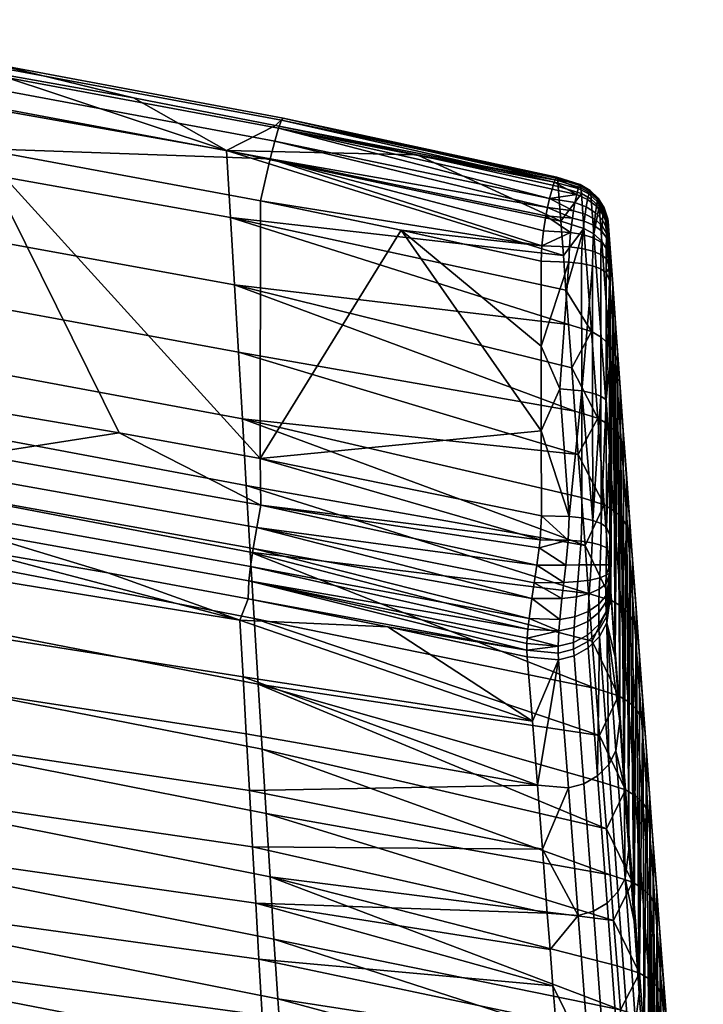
# Model space of a CAD drawing. Header units: millimetres. Extents: x -287 to 287, y -276 to 315.
# Tile 215 of 216: x 155 to 215, y 219 to 306. Entities that reach past the tile are written whole.
import ezdxf

# ---------------------------------------------------------------- set-up
doc = ezdxf.new("R2010")
doc.units = ezdxf.units.MM
doc.layers.add('nozky', color=250, linetype='Continuous')
doc.layers.add('sedak', color=7, linetype='Continuous')

msp = doc.modelspace()

# ---------------------------------------------------------------- meshes
at = {"layer": 'nozky'}
mesh = msp.add_polyface(dxfattribs=at)
corners = [(212, -221.5), (211.925, -221.5, 4), (207.79, -222.337), (207.715, -222.337, 4), (204.221, -224.721), (204.146, -224.721, 4), (201.836, -228.29), (201.761, -228.29, 4), (200.998, -232.5), (200.923, -232.5, 4), (201.836, -236.71), (201.761, -236.71, 4), (204.221, -240.279), (204.146, -240.279, 4), (207.79, -242.663), (207.715, -242.663, 4), (212, -243.5), (211.925, -243.5, 4), (216.21, -242.663), (216.135, -242.663, 4), (219.779, -240.279), (219.704, -240.279, 4), (222.164, -236.71), (222.089, -236.71, 4), (223.002, -232.5), (222.927, -232.5, 4), (222.164, -228.29), (222.089, -228.29, 4), (219.779, -224.721), (219.704, -224.721, 4), (216.21, -222.337), (216.135, -222.337, 4), (222.164, -228.29), (222.164, -236.71), (223.002, -232.5), (219.779, -224.721), (216.21, -222.337), (216.21, -242.663), (219.779, -240.279), (212, -243.5), (212, -221.5), (207.79, -222.337), (201.836, -228.29), (204.221, -224.721), (204.221, -240.279), (200.998, -232.5), (207.79, -242.663), (201.836, -236.71), (245.797, 228.708), (245.759, 228.297, 4), (248.171, 232.298), (248.133, 231.887, 4), (249, 236.521), (248.962, 236.11, 4), (248.164, 240.74), (248.125, 240.329, 4), (245.783, 244.322), (245.745, 243.911, 4), (242.211, 246.72), (242.172, 246.309, 4), (237.99, 247.558), (237.951, 247.147, 4), (233.775, 246.706), (233.736, 246.295, 4), (230.21, 244.3), (230.172, 243.889, 4), (227.835, 240.717), (227.796, 240.306, 4), (227, 236.5), (226.961, 236.068, 4), (227.836, 232.26), (227.797, 231.849, 4), (230.217, 228.678), (230.178, 228.267, 4), (233.789, 226.28), (233.75, 225.869, 4), (238.01, 225.442), (237.971, 225.031, 4), (242.229, 226.296), (242.191, 225.885, 4), (248.164, 240.74), (227.835, 240.717), (249, 236.521), (233.775, 246.706), (242.211, 246.72), (245.783, 244.322), (230.21, 244.3), (227, 236.5), (245.797, 228.708), (230.217, 228.678), (248.171, 232.298), (227.836, 232.26), (242.229, 226.296), (233.789, 226.28), (238.01, 225.442), (237.99, 247.558), (-245.797, 228.708), (-245.759, 228.297, 4), (-248.171, 232.298), (-248.133, 231.887, 4), (-249, 236.521), (-248.962, 236.11, 4), (-248.164, 240.74), (-248.125, 240.329, 4), (-245.783, 244.322), (-245.745, 243.911, 4), (-242.211, 246.72), (-242.172, 246.309, 4), (-237.99, 247.558), (-237.951, 247.147, 4), (-233.775, 246.706), (-233.736, 246.295, 4), (-230.21, 244.3), (-230.172, 243.889, 4), (-227.835, 240.717), (-227.796, 240.306, 4), (-227, 236.5), (-226.961, 236.068, 4), (-227.836, 232.26), (-227.797, 231.849, 4), (-230.217, 228.678), (-230.178, 228.267, 4), (-233.789, 226.28), (-233.75, 225.869, 4), (-238.01, 225.442), (-237.971, 225.031, 4), (-242.229, 226.296), (-242.191, 225.885, 4), (-248.164, 240.74), (-227.835, 240.717), (-249, 236.521), (-233.775, 246.706), (-242.211, 246.72), (-245.783, 244.322), (-230.21, 244.3), (-227, 236.5), (-245.797, 228.708), (-230.217, 228.678), (-248.171, 232.298), (-227.836, 232.26), (-242.229, 226.296), (-233.789, 226.28), (-238.01, 225.442), (-237.99, 247.558), (-212, -221.5), (-211.925, -221.5, 4), (-207.79, -222.337), (-207.715, -222.337, 4), (-204.221, -224.721), (-204.146, -224.721, 4), (-201.836, -228.29), (-201.761, -228.29, 4), (-200.998, -232.5), (-200.923, -232.5, 4), (-201.836, -236.71), (-201.761, -236.71, 4), (-204.221, -240.279), (-204.146, -240.279, 4), (-207.79, -242.663), (-207.715, -242.663, 4), (-212, -243.5), (-211.925, -243.5, 4), (-216.21, -242.663), (-216.135, -242.663, 4), (-219.779, -240.279), (-219.704, -240.279, 4), (-222.164, -236.71), (-222.089, -236.71, 4), (-223.002, -232.5), (-222.927, -232.5, 4), (-222.164, -228.29), (-222.089, -228.29, 4), (-219.779, -224.721), (-219.704, -224.721, 4), (-216.21, -222.337), (-216.135, -222.337, 4), (-222.164, -228.29), (-222.164, -236.71), (-223.002, -232.5), (-219.779, -224.721), (-216.21, -222.337), (-216.21, -242.663), (-219.779, -240.279), (-212, -243.5), (-212, -221.5), (-207.79, -222.337), (-201.836, -228.29), (-204.221, -224.721), (-204.221, -240.279), (-200.998, -232.5), (-207.79, -242.663), (-201.836, -236.71)]
mesh.append_faces([[corners[k] for k in face] for face in [(3, 1, 0, 2), (5, 3, 2, 4), (7, 5, 4, 6), (9, 7, 6, 8), (11, 9, 8, 10), (13, 11, 10, 12), (15, 13, 12, 14), (17, 15, 14, 16), (19, 17, 16, 18), (21, 19, 18, 20), (23, 21, 20, 22), (25, 23, 22, 24), (27, 25, 24, 26), (29, 27, 26, 28), (31, 29, 28, 30), (1, 31, 30, 0), (32, 34, 33, 33), (36, 35, 37, 37), (32, 33, 35, 35), (35, 33, 38, 38), (37, 35, 38, 38), (36, 37, 39, 39), (39, 40, 36, 36), (46, 40, 39, 39), (40, 46, 41, 41), (44, 42, 43, 43), (43, 41, 44, 44), (41, 46, 44, 44), (47, 42, 44, 44), (45, 42, 47, 47), (51, 49, 48, 50), (53, 51, 50, 52), (55, 53, 52, 54), (57, 55, 54, 56), (59, 57, 56, 58), (61, 59, 58, 60), (63, 61, 60, 62), (65, 63, 62, 64), (67, 65, 64, 66), (69, 67, 66, 68), (70, 71, 69, 68), (73, 71, 70, 72), (75, 73, 72, 74), (77, 75, 74, 76), (79, 77, 76, 78), (48, 49, 79, 78), (80, 82, 81, 81), (83, 84, 85, 85), (80, 86, 85, 85), (82, 90, 87, 87), (92, 89, 88, 88), (90, 88, 91, 91), (92, 94, 93, 93), (84, 83, 95, 95), (85, 86, 83, 83), (86, 80, 81, 81), (82, 87, 81, 81), (89, 92, 93, 93), (91, 87, 90, 90), (88, 89, 91, 91), (99, 98, 96, 97), (101, 100, 98, 99), (103, 102, 100, 101), (105, 104, 102, 103), (107, 106, 104, 105), (109, 108, 106, 107), (111, 110, 108, 109), (113, 112, 110, 111), (115, 114, 112, 113), (117, 116, 114, 115), (118, 116, 117, 119), (121, 120, 118, 119), (123, 122, 120, 121), (125, 124, 122, 123), (127, 126, 124, 125), (96, 126, 127, 97), (128, 129, 130, 130), (131, 133, 132, 132), (128, 133, 134, 134), (130, 135, 138, 138), (140, 136, 137, 137), (138, 139, 136, 136), (140, 141, 142, 142), (132, 143, 131, 131), (133, 131, 134, 134), (134, 129, 128, 128), (130, 129, 135, 135), (137, 141, 140, 140), (139, 138, 135, 135), (136, 139, 137, 137), (147, 146, 144, 145), (149, 148, 146, 147), (151, 150, 148, 149), (153, 152, 150, 151), (155, 154, 152, 153), (157, 156, 154, 155), (159, 158, 156, 157), (161, 160, 158, 159), (163, 162, 160, 161), (165, 164, 162, 163), (167, 166, 164, 165), (169, 168, 166, 167), (171, 170, 168, 169), (173, 172, 170, 171), (175, 174, 172, 173), (145, 144, 174, 175), (176, 177, 178, 178), (180, 181, 179, 179), (176, 179, 177, 177), (179, 182, 177, 177), (181, 182, 179, 179), (180, 183, 181, 181), (183, 180, 184, 184), (190, 183, 184, 184), (184, 185, 190, 190), (188, 187, 186, 186), (187, 188, 185, 185), (185, 188, 190, 190), (191, 188, 186, 186), (189, 191, 186, 186)]])
at = {"layer": 'sedak'}
mesh = msp.add_polyface(dxfattribs=at)
corners = [(173.715, 288.277, 833.113), (139.29, 294.448, 831.231), (139.02, 300.295, 851.124), (173.367, 294.208, 852.947), (174.064, 282.336, 813.23), (139.562, 288.596, 811.307), (174.413, 276.408, 793.363), (139.834, 282.76, 791.4), (174.76, 270.511, 773.559), (140.104, 276.951, 771.542), (175.108, 264.625, 753.735), (140.375, 271.16, 751.686), (152.593, 301.088, 862.142), (139.994, 303.161, 861.514), (165.158, 298.838, 862.823), (203.077, 284.929, 845.208), (204.102, 271.193, 800.101), (204.387, 267.375, 787.538), (203.53, 278.84, 825.224), (177.687, 296.41, 863.559), (203.815, 275.015, 812.662), (190.176, 293.804, 864.349), (204.672, 263.561, 774.975), (163.891, 269.284, 882.028), (151.461, 294.368, 874.534), (151.408, 271.394, 881.333), (201.136, 261.955, 884.442), (201.134, 269.443, 882.163), (176.342, 267.008, 882.778), (188.772, 287.169, 876.757), (176.373, 289.744, 875.962), (126.418, 298.287, 873.324), (152.526, 299.688, 871.743), (127.309, 303.645, 870.539), (127.027, 302.075, 871.801), (152.19, 298.131, 873.006), (152.814, 300.86, 870.125), (127.549, 304.829, 868.921), (153.035, 301.558, 868.245), (127.734, 305.538, 867.04), (153.176, 301.755, 866.227), (127.853, 305.744, 865.02), (177.611, 295.019, 873.164), (177.222, 293.478, 874.428), (177.945, 296.176, 871.547), (178.201, 296.862, 869.668), (178.364, 297.048, 867.652), (201.685, 289.159, 875.363), (201.186, 285.787, 877.171), (201.866, 289.955, 874.588), (202.082, 290.776, 873.464), (202.433, 291.764, 870.562), (202.587, 291.54, 867.065), (202.275, 291.395, 872.133), (151.146, 265.37, 881.944), (151.457, 267.335, 882.136), (126.402, 271.092, 880.893), (126.144, 269.134, 880.707), (150.881, 263.533, 881.258), (125.924, 267.304, 880.032), (176.391, 262.901, 883.602), (126.355, 275.111, 880.107)]
mesh.append_faces([[corners[k] for k in face] for face in [(0, 1, 2, 3), (4, 5, 1, 0), (6, 7, 5, 4), (8, 9, 7, 6), (10, 11, 9, 8), (3, 2, 12, 12), (2, 13, 12, 12), (14, 3, 12, 12), (15, 0, 3, 3), (16, 6, 4, 4), (17, 8, 6, 6), (4, 0, 18, 18), (3, 14, 19, 19), (20, 16, 4, 4), (21, 3, 19, 19), (17, 22, 8, 8), (23, 24, 25, 25), (26, 27, 28, 28), (28, 27, 29, 29), (23, 28, 24, 24), (29, 30, 28, 28), (31, 25, 24, 24), (24, 28, 30, 30), (32, 33, 34, 35), (36, 37, 33, 32), (38, 39, 37, 36), (40, 41, 39, 38), (42, 32, 35, 43), (44, 36, 32, 42), (45, 38, 36, 44), (46, 40, 38, 45), (43, 24, 30, 30), (35, 31, 24, 24), (47, 42, 43, 43), (24, 43, 35, 35), (30, 29, 48, 48), (43, 30, 48, 48), (44, 42, 49, 49), (47, 49, 42, 42), (49, 50, 44, 44), (41, 40, 12, 13), (45, 51, 46, 46), (46, 52, 19, 19), (40, 46, 19, 14), (19, 52, 21, 21), (14, 12, 40, 40), (53, 45, 44, 44), (54, 55, 56, 57), (58, 54, 57, 59), (55, 23, 25, 25), (60, 28, 23, 23), (55, 25, 61, 61)]])
mesh = msp.add_polyface(dxfattribs=at)
corners = [(201.186, 285.787, 877.171), (203.611, 285.706, 876.933), (203.714, 286.973, 876.378), (201.685, 289.159, 875.363), (203.871, 288.226, 875.604), (203.975, 288.886, 875.054), (201.54, 288.437, 875.906), (201.325, 287.102, 876.648), (201.866, 289.955, 874.588), (204.258, 290.317, 873.211), (204.104, 289.598, 874.289), (204.508, 291.152, 870.514), (202.433, 291.764, 870.562), (204.395, 290.845, 871.965), (202.275, 291.395, 872.133), (202.082, 290.776, 873.464), (202.623, 291.021, 865.193), (202.85, 287.975, 855.201), (190.176, 293.804, 864.349), (173.367, 294.208, 852.947), (203.304, 281.884, 835.216), (173.715, 288.277, 833.113), (203.077, 284.929, 845.208), (203.815, 275.015, 812.662), (174.064, 282.336, 813.23), (203.53, 278.84, 825.224), (204.387, 267.375, 787.538), (174.413, 276.408, 793.363), (204.102, 271.193, 800.101), (201.134, 269.443, 882.163), (201.133, 276.93, 879.885), (188.772, 287.169, 876.757), (201.131, 284.418, 877.607), (177.222, 293.478, 874.428), (178.364, 297.048, 867.652), (202.513, 291.831, 869.321), (178.201, 296.862, 869.668), (202.563, 291.721, 868.021), (202.587, 291.54, 867.065), (177.945, 296.176, 871.547), (202.778, 273.168, 880.956), (203.583, 261.893, 884.229), (203.572, 284.354, 877.387), (206.124, 270.571, 800.334), (205.562, 278.222, 825.456), (204.893, 287.329, 855.318), (204.666, 290.412, 865.423), (204.629, 290.917, 867.25), (204.607, 291.09, 868.155), (204.566, 291.199, 869.368)]
mesh.append_faces([[corners[k] for k in face] for face in [(0, 1, 2, 2), (3, 4, 5, 5), (6, 2, 4, 4), (7, 0, 2, 2), (7, 2, 6, 6), (6, 4, 3, 3), (3, 5, 8, 8), (9, 8, 10, 10), (11, 12, 13, 13), (14, 9, 13, 13), (8, 9, 15, 15), (9, 14, 15, 15), (14, 13, 12, 12), (5, 10, 8, 8), (16, 17, 18, 18), (19, 18, 17, 17), (20, 21, 22, 22), (23, 24, 25, 25), (25, 21, 20, 20), (26, 27, 28, 28), (22, 19, 17, 17), (29, 30, 31, 31), (31, 30, 32, 32), (33, 0, 7, 7), (31, 32, 0, 0), (33, 6, 3, 3), (33, 7, 6, 6), (34, 12, 35, 35), (36, 14, 12, 12), (34, 37, 38, 38), (18, 38, 16, 16), (34, 35, 37, 37), (14, 39, 15, 15), (30, 29, 40, 40), (29, 41, 40, 40), (42, 32, 30, 30), (42, 30, 40, 40), (43, 28, 23, 23), (44, 23, 25, 25), (45, 20, 22, 22), (46, 17, 16, 16), (45, 22, 17, 17), (44, 25, 20, 20), (45, 44, 20, 20), (45, 17, 46, 46), (23, 44, 43, 43), (16, 38, 47, 46), (38, 37, 48, 47), (49, 48, 37, 35), (11, 35, 12, 12), (49, 35, 11, 11), (0, 32, 42, 1)]])
mesh = msp.add_polyface(dxfattribs=at)
corners = [(205.763, 286.831, 855.488), (204.893, 287.329, 855.318), (204.666, 290.412, 865.423), (205.538, 289.914, 865.594), (206.244, 289.255, 865.81), (205.501, 290.41, 867.384), (204.629, 290.917, 867.25), (206.207, 289.739, 867.552), (206.718, 288.916, 867.75), (206.753, 288.447, 866.067), (207.025, 287.971, 867.972), (207.061, 287.521, 866.356), (205.481, 290.575, 868.249), (204.607, 291.09, 868.155), (206.189, 289.894, 868.363), (206.701, 289.058, 868.497), (207.012, 288.1, 868.643), (205.446, 290.679, 869.39), (204.566, 291.199, 869.368), (206.161, 289.99, 869.411), (206.679, 289.143, 869.43), (206.993, 288.171, 869.446), (205.399, 290.638, 870.457), (204.508, 291.152, 870.514), (206.125, 289.953, 870.373), (206.653, 289.11, 870.263), (206.978, 288.142, 870.132), (205.312, 290.363, 871.801), (204.395, 290.845, 871.965), (206.063, 289.71, 871.571), (206.614, 288.901, 871.28), (206.955, 287.971, 870.94), (205.208, 289.885, 872.957), (204.258, 290.317, 873.211), (205.992, 289.289, 872.598), (206.572, 288.545, 872.143), (206.934, 287.686, 871.614), (205.092, 289.231, 873.964), (204.104, 289.598, 874.289), (205.914, 288.71, 873.496), (206.527, 288.053, 872.9), (206.913, 287.293, 872.205), (204.994, 288.576, 874.685), (203.975, 288.886, 875.054), (205.85, 288.126, 874.145), (206.49, 287.552, 873.452), (204.916, 287.962, 875.21), (203.871, 288.226, 875.604), (205.797, 287.572, 874.622), (206.462, 287.07, 873.862), (204.797, 286.78, 875.959), (203.714, 286.973, 876.378)]
mesh.append_faces([[corners[k] for k in face] for face in [(0, 1, 2, 3), (0, 3, 4, 4), (5, 3, 2, 6), (7, 4, 3, 5), (8, 9, 4, 7), (10, 11, 9, 8), (12, 5, 6, 13), (14, 7, 5, 12), (15, 8, 7, 14), (16, 10, 8, 15), (17, 12, 13, 18), (19, 14, 12, 17), (20, 15, 14, 19), (21, 16, 15, 20), (22, 17, 18, 23), (24, 19, 17, 22), (25, 20, 19, 24), (26, 21, 20, 25), (27, 22, 23, 28), (29, 24, 22, 27), (30, 25, 24, 29), (31, 26, 25, 30), (32, 27, 28, 33), (34, 29, 27, 32), (35, 30, 29, 34), (36, 31, 30, 35), (37, 32, 33, 38), (39, 34, 32, 37), (40, 35, 34, 39), (41, 36, 35, 40), (42, 37, 38, 43), (44, 39, 37, 42), (45, 40, 39, 44), (46, 42, 43, 47), (48, 44, 42, 46), (49, 45, 44, 48), (50, 46, 47, 51)]])
mesh = msp.add_polyface(dxfattribs=at)
corners = [(206.934, 287.686, 871.614), (207.141, 285.619, 870.669), (207.148, 285.92, 870.182), (206.896, 286.886, 872.643), (207.137, 285.2, 871.016), (206.867, 285.646, 873.486), (207.135, 284.652, 871.312), (206.955, 287.971, 870.94), (206.913, 287.293, 872.205), (206.885, 286.486, 872.975), (207.161, 286.029, 869.471), (207.136, 282.715, 871.984), (207.172, 285.986, 868.956), (207.183, 285.889, 868.449), (207.135, 283.872, 871.618), (207.154, 286.007, 869.832), (205.763, 286.831, 855.488), (206.244, 289.255, 865.81), (206.467, 286.173, 855.704), (206.976, 285.365, 855.961), (206.753, 288.447, 866.067), (207.061, 287.521, 866.356), (207.281, 284.44, 856.25), (207.432, 282.432, 856.989), (206.527, 288.053, 872.9), (206.49, 287.552, 873.452), (206.462, 287.07, 873.862), (205.719, 286.484, 875.314), (205.797, 287.572, 874.622), (204.916, 287.962, 875.21), (204.797, 286.78, 875.959), (206.418, 286.098, 874.473), (204.72, 285.559, 876.505), (203.714, 286.973, 876.378), (203.611, 285.706, 876.933), (205.667, 285.327, 875.833), (206.391, 285.021, 874.948), (206.856, 284.662, 873.907), (204.69, 284.226, 876.958), (203.572, 284.354, 877.387), (205.648, 284.019, 876.276), (207.025, 287.971, 867.972), (207.214, 285.477, 866.982), (207.012, 288.1, 868.643), (206.993, 288.171, 869.446), (206.978, 288.142, 870.132)]
mesh.append_faces([[corners[k] for k in face] for face in [(0, 1, 2, 2), (1, 3, 4, 4), (4, 5, 6, 6), (2, 7, 0, 0), (1, 8, 3, 3), (4, 3, 9, 9), (5, 4, 9, 9), (0, 8, 1, 1), (10, 11, 12, 12), (12, 11, 13, 13), (2, 6, 14, 14), (10, 15, 14, 14), (6, 1, 4, 4), (2, 1, 6, 6), (14, 15, 2, 2), (16, 17, 18, 18), (19, 18, 17, 20), (20, 21, 22, 19), (21, 23, 22, 22), (3, 8, 24, 25), (9, 3, 25, 26), (27, 28, 29, 30), (31, 26, 28, 27), (5, 9, 26, 31), (32, 30, 33, 34), (35, 27, 30, 32), (36, 31, 27, 35), (37, 5, 31, 36), (38, 32, 34, 39), (40, 35, 32, 38), (21, 41, 13, 42), (41, 43, 12, 13), (44, 45, 15, 10), (45, 7, 2, 15), (43, 44, 10, 12), (6, 5, 37, 14)]])
mesh = msp.add_polyface(dxfattribs=at)
corners = [(207.155, 267.74, 876.541), (207.214, 285.477, 866.982), (207.146, 275.228, 874.263), (207.183, 285.889, 868.449), (207.136, 282.715, 871.984), (207.654, 249.486, 857.865), (207.65, 279.388, 846.996), (207.432, 282.432, 856.989), (207.254, 255.145, 876.195), (207.868, 276.345, 837.002), (207.161, 286.029, 869.471), (207.135, 283.872, 871.618), (202.778, 273.168, 880.956), (203.583, 261.893, 884.229), (204.697, 272.995, 880.38), (205.668, 261.558, 883.12), (205.658, 272.789, 879.698), (204.69, 284.226, 876.958), (203.572, 284.354, 877.387), (206.394, 272.515, 878.796), (206.405, 261.284, 882.217), (206.867, 272.193, 877.734), (206.381, 283.746, 875.375), (205.648, 284.019, 876.276), (206.854, 283.424, 874.314), (206.427, 277.724, 825.627), (206.986, 270.072, 800.504), (206.124, 270.571, 800.334), (205.562, 278.222, 825.456), (207.127, 277.067, 825.842), (207.682, 269.415, 800.719), (207.631, 276.262, 826.098), (208.184, 268.612, 800.974), (207.935, 275.339, 826.386), (208.484, 267.691, 801.26), (204.893, 287.329, 855.318), (205.763, 286.831, 855.488), (206.467, 286.173, 855.704), (206.976, 285.365, 855.961), (207.281, 284.44, 856.25), (208.087, 273.303, 827.009), (208.361, 269.48, 814.445), (207.061, 287.521, 866.356), (208.635, 265.66, 801.881), (206.391, 285.021, 874.948), (205.667, 285.327, 875.833), (206.856, 284.662, 873.907)]
mesh.append_faces([[corners[k] for k in face] for face in [(0, 1, 2, 2), (1, 3, 4, 4), (5, 6, 7, 7), (8, 7, 1, 1), (6, 5, 9, 9), (4, 10, 11, 11), (4, 2, 1, 1), (12, 13, 14, 14), (14, 15, 16, 16), (14, 17, 18, 12), (19, 20, 21, 21), (19, 22, 23, 16), (21, 24, 22, 19), (16, 15, 19, 19), (16, 23, 14, 14), (17, 14, 23, 23), (4, 21, 2, 2), (0, 2, 21, 21), (21, 4, 24, 24), (25, 26, 27, 28), (29, 30, 26, 25), (31, 32, 30, 29), (33, 34, 32, 31), (35, 36, 25, 28), (36, 37, 29, 25), (31, 29, 37, 38), (38, 39, 33, 31), (33, 39, 6, 9), (34, 33, 40, 41), (42, 1, 7, 7), (7, 6, 39, 39), (9, 40, 33, 33), (41, 43, 34, 34), (22, 44, 45, 23), (24, 46, 44, 22), (24, 11, 46, 46), (24, 4, 11, 11)]])
mesh = msp.add_polyface(dxfattribs=at)
corners = [(206.86, 257.633, 881.922), (206.848, 256.709, 881.892), (207.173, 257.63, 879.396), (206.875, 259.13, 881.683), (207.168, 258.613, 879.273), (207.432, 282.432, 856.989), (207.254, 255.145, 876.195), (207.654, 249.486, 857.865), (207.2, 256.094, 878.581), (207.208, 255.906, 878.263), (207.165, 260.252, 878.819), (207.155, 267.74, 876.541), (207.224, 255.603, 877.577), (207.181, 256.894, 879.273), (207.214, 285.477, 866.982), (207.188, 256.538, 879.071), (208.056, 243.832, 839.533), (208.087, 273.303, 827.009), (207.868, 276.345, 837.002), (208.456, 238.185, 821.199), (208.361, 269.48, 814.445), (204.697, 272.995, 880.38), (203.583, 261.893, 884.229), (204.705, 261.765, 883.802), (205.668, 261.558, 883.12), (206.394, 272.515, 878.796), (206.405, 261.284, 882.217), (206.867, 272.193, 877.734), (206.881, 260.962, 881.154), (207.545, 262.434, 775.379), (208.166, 253.976, 747.449), (207.312, 254.477, 747.279), (206.688, 262.934, 775.209), (208.237, 261.778, 775.593), (208.854, 253.321, 747.661), (206.986, 270.072, 800.504), (206.124, 270.571, 800.334), (207.682, 269.415, 800.719), (208.184, 268.612, 800.974), (208.734, 260.977, 775.847), (208.484, 267.691, 801.26), (209.034, 260.059, 776.131), (208.909, 261.844, 789.315), (208.635, 265.66, 801.881), (209.184, 258.033, 776.748), (204.643, 259.708, 884.406), (203.498, 259.797, 884.837), (203.289, 257.614, 885.175), (204.484, 257.621, 884.754), (205.628, 259.561, 883.708), (205.525, 257.627, 884.039), (206.386, 259.364, 882.779), (206.334, 257.631, 883.07)]
mesh.append_faces([[corners[k] for k in face] for face in [(0, 1, 2, 2), (2, 3, 0, 0), (4, 3, 2, 2), (5, 6, 7, 7), (8, 9, 10, 10), (11, 12, 6, 6), (13, 4, 2, 2), (14, 11, 6, 6), (15, 10, 4, 4), (10, 12, 11, 11), (16, 17, 18, 18), (17, 19, 20, 20), (21, 22, 23, 23), (21, 23, 24, 24), (25, 24, 26, 26), (27, 26, 28, 28), (10, 11, 28, 28), (27, 28, 11, 11), (29, 30, 31, 32), (33, 34, 30, 29), (35, 29, 32, 36), (37, 33, 29, 35), (38, 39, 33, 37), (40, 41, 39, 38), (40, 42, 41, 41), (43, 42, 40, 40), (42, 44, 41, 41), (45, 46, 47, 48), (49, 45, 48, 50), (51, 49, 50, 52), (3, 51, 52, 0), (45, 23, 22, 46), (23, 45, 49, 24), (51, 26, 24, 49), (3, 28, 26, 51), (10, 28, 3, 4)]])
mesh = msp.add_polyface(dxfattribs=at)
corners = [(206.833, 254.899, 881.197), (207.188, 256.538, 879.071), (206.839, 255.922, 881.713), (207.181, 256.894, 879.273), (206.848, 256.709, 881.892), (207.173, 257.63, 879.396), (207.2, 256.094, 878.581), (206.835, 254.326, 880.704), (207.868, 276.345, 837.002), (207.654, 249.486, 857.865), (208.056, 243.832, 839.533), (207.165, 260.252, 878.819), (207.208, 255.906, 878.263), (207.224, 255.603, 877.577), (207.168, 258.613, 879.273), (208.635, 265.66, 801.881), (208.361, 269.48, 814.445), (208.456, 238.185, 821.199), (208.856, 232.547, 802.863), (208.909, 261.844, 789.315), (208.734, 260.977, 775.847), (209.348, 252.522, 747.913), (208.854, 253.321, 747.661), (208.237, 261.778, 775.593), (209.034, 260.059, 776.131), (209.645, 251.606, 748.195), (209.488, 253.804, 762.78), (209.184, 258.033, 776.748), (206.853, 253.48, 879.532), (206.201, 252.366, 880.104), (206.22, 251.855, 878.983), (206.872, 253.035, 878.548), (206.197, 253.409, 881.534), (205.268, 253.511, 882.96), (204.08, 253.055, 883.518), (204.02, 252.095, 882.69), (205.231, 252.641, 882.217), (206.211, 254.145, 882.161), (204.225, 254.815, 884.408), (202.946, 254.656, 884.761), (202.755, 252.814, 883.794), (205.358, 255.094, 883.746), (206.252, 255.474, 882.821), (204.348, 256.146, 884.71), (203.109, 256.058, 885.104), (205.438, 256.292, 884.008), (206.29, 256.484, 883.042), (204.484, 257.621, 884.754), (203.289, 257.614, 885.175), (205.525, 257.627, 884.039), (206.334, 257.631, 883.07), (206.86, 257.633, 881.922), (206.905, 252.519, 876.998), (207.254, 255.145, 876.195)]
mesh.append_faces([[corners[k] for k in face] for face in [(0, 1, 2, 2), (2, 3, 4, 4), (5, 4, 3, 3), (3, 2, 1, 1), (6, 1, 7, 7), (1, 0, 7, 7), (8, 9, 10, 10), (11, 12, 13, 13), (6, 11, 1, 1), (14, 3, 1, 1), (15, 16, 17, 17), (18, 19, 15, 15), (20, 21, 22, 23), (24, 25, 21, 20), (24, 26, 25, 25), (24, 27, 26, 26), (28, 29, 30, 31), (7, 32, 29, 28), (33, 34, 35, 36), (37, 33, 36, 32), (0, 37, 32, 7), (38, 39, 40, 34), (41, 38, 34, 33), (42, 41, 33, 37), (2, 42, 37, 0), (43, 44, 39, 38), (45, 43, 38, 41), (46, 45, 41, 42), (4, 46, 42, 2), (47, 48, 44, 43), (49, 47, 43, 45), (50, 49, 45, 46), (51, 50, 46, 4), (52, 53, 13, 13), (52, 13, 31, 31), (31, 13, 12, 28), (28, 12, 6, 7)]])
mesh = msp.add_polyface(dxfattribs=at)
corners = [(208.635, 265.66, 801.881), (208.456, 238.185, 821.199), (208.856, 232.547, 802.863), (208.087, 273.303, 827.009), (208.056, 243.832, 839.533), (209.488, 253.804, 762.78), (209.766, 219.812, 761.263), (209.793, 249.585, 748.808), (209.184, 258.033, 776.748), (209.311, 226.168, 782.066), (208.909, 261.844, 789.315), (204.88, 238.313, 841.165), (204.021, 249.601, 877.836), (202.65, 249.257, 877.912), (203.523, 237.96, 841.244), (206.103, 239.02, 840.974), (205.264, 250.307, 877.645), (207.715, 241.221, 840.33), (206.905, 252.519, 876.998), (207.076, 240.022, 840.686), (206.254, 251.312, 877.356), (207.654, 249.486, 857.865), (207.254, 255.145, 876.195), (208.786, 245.578, 719.506), (209.405, 237.273, 691.544), (208.561, 237.775, 691.377), (207.938, 246.079, 719.338), (209.47, 244.923, 719.717), (210.086, 236.618, 691.751), (208.166, 253.976, 747.449), (207.312, 254.477, 747.279), (208.854, 253.321, 747.661), (209.348, 252.522, 747.913), (209.961, 244.125, 719.966), (209.645, 251.606, 748.195), (210.256, 243.212, 720.245), (210.098, 245.381, 734.832), (210.402, 241.195, 720.85), (203.978, 250.782, 880.886), (202.611, 250.46, 881.024), (202.616, 249.845, 879.668), (203.987, 250.182, 879.571), (205.214, 251.437, 880.57), (205.229, 250.872, 879.335), (206.201, 252.366, 880.104), (206.22, 251.855, 878.983), (204.02, 252.095, 882.69), (202.674, 251.816, 882.913), (205.231, 252.641, 882.217), (206.197, 253.409, 881.534), (204.08, 253.055, 883.518), (202.755, 252.814, 883.794), (206.872, 253.035, 878.548)]
mesh.append_faces([[corners[k] for k in face] for face in [(0, 1, 2, 2), (1, 3, 4, 4), (5, 6, 7, 7), (5, 8, 9, 9), (8, 10, 9, 9), (11, 12, 13, 14), (15, 16, 12, 11), (17, 18, 19, 19), (1, 4, 17, 17), (17, 4, 18, 18), (19, 20, 15, 15), (20, 19, 18, 18), (21, 18, 4, 4), (21, 22, 18, 18), (20, 16, 15, 15), (23, 24, 25, 26), (27, 28, 24, 23), (29, 23, 26, 30), (31, 27, 23, 29), (32, 33, 27, 31), (34, 35, 33, 32), (34, 36, 35, 35), (35, 36, 37, 37), (34, 5, 7, 7), (7, 36, 34, 34), (38, 39, 40, 41), (42, 38, 41, 43), (44, 42, 43, 45), (46, 47, 39, 38), (48, 46, 38, 42), (49, 48, 42, 44), (50, 51, 47, 46), (41, 40, 13, 12), (41, 12, 16, 43), (20, 45, 43, 16), (18, 52, 45, 20)]])
mesh = msp.add_polyface(dxfattribs=at)
corners = [(175.457, 258.757, 733.884), (140.646, 265.387, 731.807), (140.375, 271.16, 751.686), (175.108, 264.625, 753.735), (175.807, 252.902, 713.965), (140.918, 259.627, 711.866), (176.155, 247.097, 694.053), (141.189, 253.909, 691.926), (176.504, 241.352, 674.142), (141.461, 248.241, 671.984), (176.853, 235.678, 654.219), (141.732, 242.632, 652.03), (177.2, 230.082, 634.279), (142.003, 237.089, 632.061), (205.306, 255.11, 747.045), (206.255, 242.555, 705.127), (206.884, 234.32, 677.153), (205.939, 246.718, 719.103), (174.76, 270.511, 773.559), (204.989, 259.33, 761.011), (206.57, 238.42, 691.144), (150.682, 261.938, 880.103), (150.881, 263.533, 881.258), (125.924, 267.304, 880.032), (125.758, 265.714, 878.892), (150.557, 260.671, 878.563), (125.654, 264.449, 877.368), (176.024, 260.93, 883.403), (176.391, 262.901, 883.602), (151.457, 267.335, 882.136), (151.146, 265.37, 881.944), (175.713, 259.083, 882.704), (175.479, 257.482, 881.531), (175.335, 256.215, 879.971), (200.742, 257.596, 885.262), (163.891, 269.284, 882.028), (201.021, 259.829, 885.019), (176.342, 267.008, 882.778), (200.944, 259.117, 885.15), (200.297, 254.652, 884.669), (200.506, 256.031, 885.097), (200.054, 252.89, 883.617), (138.061, 261.028, 874.215), (150.494, 259.062, 874.823), (162.897, 256.927, 875.483), (175.268, 254.623, 876.195), (199.95, 251.951, 882.716), (199.865, 250.677, 880.846), (199.887, 251.169, 881.701), (187.602, 252.15, 876.959), (199.865, 250.088, 879.514), (174.823, 247.734, 854.006), (174.543, 252.751, 869.771), (128.712, 260.229, 867.263), (128.911, 255.012, 851.572), (175.104, 242.726, 838.241), (129.109, 249.812, 835.88), (175.385, 237.728, 822.47), (129.309, 244.628, 820.177), (175.666, 232.741, 806.695), (129.507, 239.465, 804.468), (200.342, 243.84, 859.447), (200.784, 238.177, 841.117), (201.225, 232.522, 822.784)]
mesh.append_faces([[corners[k] for k in face] for face in [(0, 1, 2, 3), (4, 5, 1, 0), (6, 7, 5, 4), (8, 9, 7, 6), (10, 11, 9, 8), (12, 13, 11, 10), (14, 0, 3, 3), (15, 6, 4, 4), (16, 8, 6, 6), (4, 0, 17, 17), (3, 18, 19, 19), (19, 14, 3, 3), (17, 15, 4, 4), (15, 20, 6, 6), (21, 22, 23, 24), (25, 21, 24, 26), (27, 28, 29, 30), (31, 27, 30, 22), (32, 31, 22, 21), (33, 32, 21, 25), (34, 28, 27, 27), (35, 29, 28, 28), (28, 36, 37, 37), (38, 36, 28, 28), (39, 40, 27, 27), (39, 27, 31, 31), (41, 31, 32, 32), (26, 42, 43, 25), (25, 44, 45, 33), (25, 43, 44, 44), (46, 32, 33, 33), (47, 48, 33, 33), (45, 49, 50, 50), (33, 45, 50, 50), (41, 39, 31, 31), (51, 52, 53, 54), (55, 51, 54, 56), (57, 55, 56, 58), (59, 57, 58, 60), (43, 42, 53, 53), (44, 43, 52, 52), (61, 52, 51, 51), (62, 51, 55, 55), (52, 43, 53, 53), (52, 45, 44, 44), (62, 61, 51, 51), (49, 45, 52, 52), (61, 49, 52, 52), (55, 57, 62, 62), (63, 62, 57, 57), (57, 59, 63, 63)]])
mesh = msp.add_polyface(dxfattribs=at)
corners = [(199.887, 251.169, 881.701), (199.865, 250.677, 880.846), (202.611, 250.46, 881.024), (199.95, 251.951, 882.716), (202.674, 251.816, 882.913), (200.054, 252.89, 883.617), (202.946, 254.656, 884.761), (200.297, 254.652, 884.669), (202.755, 252.814, 883.794), (200.506, 256.031, 885.097), (203.109, 256.058, 885.104), (200.742, 257.596, 885.262), (203.498, 259.797, 884.837), (201.136, 261.955, 884.442), (201.021, 259.829, 885.019), (200.944, 259.117, 885.15), (203.289, 257.614, 885.175), (203.583, 261.893, 884.229), (176.853, 235.678, 654.219), (176.504, 241.352, 674.142), (207.196, 230.26, 663.152), (174.76, 270.511, 773.559), (204.672, 263.561, 774.975), (204.989, 259.33, 761.011), (205.623, 250.905, 733.076), (175.457, 258.757, 733.884), (205.306, 255.11, 747.045), (205.939, 246.718, 719.103), (206.884, 234.32, 677.153), (176.155, 247.097, 694.053), (206.57, 238.42, 691.144), (176.342, 267.008, 882.778), (176.391, 262.901, 883.602), (176.024, 260.93, 883.403), (175.479, 257.482, 881.531), (175.335, 256.215, 879.971), (199.865, 250.088, 879.514), (187.602, 252.15, 876.959), (199.897, 249.509, 877.774), (203.523, 237.96, 841.244), (200.784, 238.177, 841.117), (201.225, 232.522, 822.784), (202.65, 249.257, 877.912), (200.342, 243.84, 859.447), (201.134, 269.443, 882.163), (208.561, 237.775, 691.377), (207.938, 246.079, 719.338), (206.255, 242.555, 705.127), (207.312, 254.477, 747.279), (206.688, 262.934, 775.209), (204.387, 267.375, 787.538), (204.102, 271.193, 800.101), (206.124, 270.571, 800.334), (209.182, 229.61, 663.383), (202.616, 249.845, 879.668)]
mesh.append_faces([[corners[k] for k in face] for face in [(0, 1, 2, 2), (3, 0, 4, 4), (5, 3, 4, 4), (4, 0, 2, 2), (6, 7, 8, 8), (5, 4, 8, 8), (9, 7, 6, 6), (5, 8, 7, 7), (10, 11, 9, 9), (12, 13, 14, 14), (12, 14, 15, 15), (16, 15, 11, 11), (16, 11, 10, 10), (15, 16, 12, 12), (17, 13, 12, 12), (6, 10, 9, 9), (18, 19, 20, 20), (21, 22, 23, 23), (24, 25, 26, 26), (27, 25, 24, 24), (20, 19, 28, 28), (29, 30, 28, 28), (31, 14, 13, 13), (32, 11, 15, 15), (11, 33, 9, 9), (34, 3, 5, 5), (35, 0, 3, 3), (1, 35, 36, 36), (36, 37, 38, 38), (39, 40, 41, 41), (40, 42, 43, 43), (42, 40, 39, 39), (43, 42, 38, 38), (44, 13, 17, 17), (45, 28, 30, 30), (46, 47, 27, 27), (45, 30, 47, 47), (46, 27, 24, 24), (48, 24, 26, 26), (48, 26, 23, 23), (49, 23, 22, 22), (49, 22, 50, 50), (51, 52, 50, 50), (45, 53, 28, 28), (48, 46, 24, 24), (50, 52, 49, 49), (48, 23, 49, 49), (45, 47, 46, 46), (38, 42, 54, 36), (2, 1, 36, 36), (36, 54, 2, 2), (38, 37, 43, 43)]])
mesh = msp.add_polyface(dxfattribs=at)
corners = [(210.22, 213.492, 740.448), (210.098, 245.381, 734.832), (209.766, 219.812, 761.263), (209.488, 253.804, 762.78), (209.311, 226.168, 782.066), (208.909, 261.844, 789.315), (208.856, 232.547, 802.863), (210.402, 241.195, 720.85), (210.674, 207.216, 719.62), (210.707, 237.031, 706.862), (211.012, 232.895, 692.866), (211.319, 198.409, 689.979), (211.316, 228.793, 678.86), (210.996, 202.792, 704.805), (209.793, 249.585, 748.808), (205.732, 227.049, 804.484), (204.389, 226.689, 804.565), (205.361, 213.967, 762.947), (206.691, 214.334, 762.865), (206.938, 227.757, 804.292), (207.882, 215.044, 762.674), (207.896, 228.756, 804.006), (208.823, 216.04, 762.391), (208.523, 229.949, 803.654), (209.438, 217.228, 762.043), (204.88, 238.313, 841.165), (203.523, 237.96, 841.244), (206.103, 239.02, 840.974), (207.076, 240.022, 840.686), (207.715, 241.221, 840.33), (208.456, 238.185, 821.199), (210.022, 229.106, 663.546), (210.639, 221.091, 635.406), (209.8, 221.595, 635.246), (209.182, 229.61, 663.383), (210.699, 228.451, 663.749), (211.313, 220.435, 635.604), (211.185, 227.655, 663.989), (211.797, 219.638, 635.839), (211.476, 226.744, 664.258), (212.087, 218.727, 636.101), (209.405, 237.273, 691.544), (208.561, 237.775, 691.377), (210.086, 236.618, 691.751), (210.573, 235.821, 691.996), (210.865, 234.909, 692.27), (209.961, 244.125, 719.966), (209.47, 244.923, 719.717), (210.256, 243.212, 720.245), (211.621, 224.731, 664.842), (211.927, 220.699, 650.762)]
mesh.append_faces([[corners[k] for k in face] for face in [(0, 1, 2, 2), (2, 3, 4, 4), (5, 6, 4, 4), (0, 7, 1, 1), (8, 9, 7, 7), (10, 11, 12, 12), (13, 10, 9, 9), (14, 2, 1, 1), (15, 16, 17, 18), (19, 15, 18, 20), (21, 19, 20, 22), (23, 21, 22, 24), (25, 26, 16, 15), (27, 25, 15, 19), (28, 27, 19, 21), (29, 28, 21, 23), (24, 2, 4, 23), (30, 23, 6, 6), (30, 29, 23, 23), (23, 4, 6, 6), (31, 32, 33, 34), (35, 36, 32, 31), (37, 38, 36, 35), (39, 40, 38, 37), (41, 31, 34, 42), (43, 35, 31, 41), (44, 37, 35, 43), (45, 39, 37, 44), (46, 44, 43, 47), (48, 45, 44, 46), (40, 39, 49, 50), (45, 12, 39, 39), (45, 48, 7, 9), (39, 12, 49, 49), (45, 9, 10, 10), (10, 12, 45, 45)]])
mesh = msp.add_polyface(dxfattribs=at)
corners = [(211.642, 194.071, 675.139), (211.965, 189.784, 660.284), (211.621, 224.731, 664.842), (210.707, 237.031, 706.862), (210.835, 205, 712.214), (210.996, 202.792, 704.805), (210.674, 207.216, 719.62), (210.402, 241.195, 720.85), (210.22, 213.492, 740.448), (211.319, 198.409, 689.979), (211.012, 232.895, 692.866), (211.927, 220.699, 650.762), (212.33, 184.985, 643.409), (212.232, 216.713, 636.67), (211.316, 228.793, 678.86), (206.324, 201.377, 721.276), (207.642, 201.75, 721.193), (206.691, 214.334, 762.865), (205.361, 213.967, 762.947), (208.823, 216.04, 762.391), (209.748, 203.456, 720.727), (210.354, 204.64, 720.385), (209.438, 217.228, 762.043), (210.629, 205.917, 720.009), (207.882, 215.044, 762.674), (209.766, 219.812, 761.263), (211.244, 213.426, 607.462), (211.834, 206.47, 579.191), (210.989, 206.981, 579.057), (210.405, 213.933, 607.31), (211.918, 212.768, 607.65), (212.515, 205.805, 579.357), (212.402, 211.968, 607.871), (213.004, 204.995, 579.551), (212.691, 211.053, 608.119), (213.297, 204.068, 579.768), (210.943, 217.197, 621.438), (210.104, 217.703, 621.281), (211.617, 216.541, 621.634), (212.1, 215.743, 621.863), (212.39, 214.831, 622.121), (210.639, 221.091, 635.406), (209.8, 221.595, 635.246), (211.313, 220.435, 635.604), (211.797, 219.638, 635.839), (212.087, 218.727, 636.101), (212.535, 212.815, 622.678), (212.837, 209.031, 608.655), (213.142, 205.404, 594.476)]
mesh.append_faces([[corners[k] for k in face] for face in [(0, 1, 2, 2), (3, 4, 5, 5), (3, 6, 4, 4), (7, 8, 6, 6), (5, 9, 10, 10), (11, 12, 13, 13), (1, 11, 2, 2), (2, 14, 0, 0), (15, 16, 17, 17), (18, 15, 17, 17), (19, 20, 21, 21), (22, 21, 23, 23), (21, 22, 19, 19), (24, 20, 19, 19), (8, 22, 23, 23), (23, 6, 8, 8), (25, 22, 8, 8), (24, 17, 16, 16), (26, 27, 28, 29), (30, 31, 27, 26), (32, 33, 31, 30), (34, 35, 33, 32), (36, 26, 29, 37), (38, 30, 26, 36), (39, 32, 30, 38), (40, 34, 32, 39), (41, 36, 37, 42), (43, 38, 36, 41), (44, 39, 38, 43), (45, 40, 39, 44), (40, 46, 34, 34), (45, 13, 40, 40), (34, 47, 48, 48), (46, 47, 34, 34), (11, 13, 45, 45), (13, 46, 40, 40)]])
mesh = msp.add_polyface(dxfattribs=at)
corners = [(177.546, 224.606, 614.396), (142.271, 231.638, 612.124), (142.003, 237.089, 632.061), (177.2, 230.082, 634.279), (177.894, 219.319, 594.369), (142.542, 226.327, 592.091), (178.239, 214.388, 574.268), (142.812, 221.264, 572.004), (178.584, 209.908, 554.075), (143.079, 216.512, 551.853), (178.926, 205.936, 533.775), (143.346, 212.109, 531.627), (179.266, 202.498, 513.384), (143.61, 208.075, 511.336), (179.603, 199.599, 492.952), (143.871, 204.415, 491.011), (179.937, 197.213, 472.44), (144.131, 201.113, 470.618), (180.27, 194.861, 451.905), (144.391, 197.584, 450.304), (180.44, 192.612, 441.871), (144.523, 194.646, 440.475), (180.614, 188.99, 432.292), (144.658, 190.35, 431.196), (180.788, 183.61, 423.542), (144.793, 184.406, 422.834), (180.948, 176.389, 416.341), (144.918, 176.804, 416.001), (181.082, 167.453, 411.321), (145.021, 167.713, 411.217), (140.932, 209.27, 714.329), (140.891, 209.892, 716.302), (127.891, 211.537, 715.78), (128.01, 210.876, 713.819), (141.022, 208.016, 710.386), (140.977, 208.643, 712.358), (128.177, 210.212, 711.858), (128.36, 209.549, 709.898), (141.357, 203.093, 694.592), (164.059, 206.346, 715.272), (164.119, 205.125, 711.318), (164.37, 200.29, 695.494), (164.627, 195.518, 679.651), (141.597, 198.266, 678.769), (164.883, 190.811, 663.789), (141.812, 193.509, 662.925), (165.139, 186.172, 647.908), (142.028, 188.824, 647.06), (165.395, 181.609, 632.005), (142.245, 184.219, 631.174), (165.65, 177.172, 616.068), (142.461, 179.732, 615.254), (165.906, 172.921, 600.082), (142.676, 175.41, 599.291), (166.161, 168.908, 584.037), (142.891, 171.294, 583.277), (187.528, 201.75, 712.406), (187.454, 202.948, 716.367), (187.827, 196.987, 696.556), (188.127, 192.278, 680.691), (188.426, 187.629, 664.808), (188.726, 183.045, 648.907), (189.024, 178.532, 632.986), (140.854, 210.507, 718.277), (129.306, 211.965, 717.814), (150.682, 209.311, 718.663), (163.96, 207.569, 719.225), (177.212, 205.689, 719.831), (175.946, 227.77, 790.916), (175.666, 232.741, 806.695), (129.507, 239.465, 804.468), (129.706, 234.326, 788.752), (176.227, 222.816, 775.131), (129.904, 229.217, 773.026), (176.508, 217.884, 759.34), (130.104, 224.153, 757.288), (176.788, 212.978, 743.541), (130.171, 219.146, 741.532), (177.069, 208.109, 727.742), (129.584, 214.305, 725.746), (177.141, 206.898, 723.787), (129.354, 213.131, 721.782)]
mesh.append_faces([[corners[k] for k in face] for face in [(0, 1, 2, 3), (4, 5, 1, 0), (6, 7, 5, 4), (8, 9, 7, 6), (10, 11, 9, 8), (12, 13, 11, 10), (14, 15, 13, 12), (16, 17, 15, 14), (18, 19, 17, 16), (20, 21, 19, 18), (22, 23, 21, 20), (24, 25, 23, 22), (26, 27, 25, 24), (28, 29, 27, 26), (30, 31, 32, 33), (34, 35, 36, 37), (35, 30, 33, 36), (37, 38, 34, 34), (35, 39, 30, 30), (40, 35, 34, 34), (39, 35, 40, 40), (41, 40, 34, 38), (42, 41, 38, 43), (44, 42, 43, 45), (46, 44, 45, 47), (48, 46, 47, 49), (50, 48, 49, 51), (52, 50, 51, 53), (54, 52, 53, 55), (56, 57, 39, 40), (58, 56, 40, 41), (59, 58, 41, 42), (60, 59, 42, 44), (61, 60, 44, 46), (62, 61, 46, 48), (31, 63, 64, 32), (31, 65, 63, 63), (65, 31, 30, 30), (39, 66, 65, 30), (39, 67, 66, 66), (39, 57, 67, 67), (68, 69, 70, 71), (72, 68, 71, 73), (74, 72, 73, 75), (76, 74, 75, 77), (78, 76, 77, 79), (80, 78, 79, 81), (81, 64, 63, 63), (81, 65, 66, 80), (66, 67, 80, 80), (65, 81, 63, 63)]])
mesh = msp.add_polyface(dxfattribs=at)
corners = [(210.3, 194.419, 492.856), (179.603, 199.599, 492.952), (210.13, 195.767, 507.32), (178.584, 209.908, 554.075), (209.262, 204.585, 564.68), (209.508, 201.859, 550.437), (177.2, 230.082, 634.279), (207.819, 222.249, 635.019), (208.125, 218.359, 621.058), (207.508, 226.231, 649.091), (209.735, 199.471, 536.106), (179.266, 202.498, 513.384), (209.943, 197.438, 521.725), (210.039, 196.559, 514.53), (208.426, 214.591, 607.094), (177.546, 224.606, 614.396), (208.719, 210.988, 593), (177.894, 219.319, 594.369), (178.239, 214.388, 574.268), (208.998, 207.637, 578.866), (204.966, 201.332, 721.26), (203.623, 201.508, 721.178), (203.812, 199.06, 713.001), (206.552, 198.414, 711.354), (204.002, 196.624, 704.822), (206.324, 201.377, 721.276), (203.381, 204.644, 731.601), (205.361, 213.967, 762.947), (203.138, 207.793, 742.018), (202.894, 210.953, 752.432), (202.403, 217.301, 773.247), (202.649, 214.123, 762.841), (204.389, 226.689, 804.565), (201.91, 223.679, 794.05), (202.157, 220.487, 783.649), (201.225, 232.522, 822.784), (201.663, 226.875, 804.448), (203.523, 237.96, 841.244), (212.021, 196.831, 521.847), (211.531, 201.217, 550.595), (212.244, 195.184, 507.424), (210.989, 206.981, 579.057), (210.405, 213.933, 607.31), (209.8, 221.595, 635.246), (209.182, 229.61, 663.383), (207.196, 230.26, 663.152), (210.104, 217.703, 621.281), (206.884, 234.32, 677.153), (197.15, 200.23, 712.896), (197.062, 201.422, 716.859), (195.861, 205.164, 728.692), (195.95, 203.965, 724.732), (190.435, 203.669, 720.482)]
mesh.append_faces([[corners[k] for k in face] for face in [(0, 1, 2, 2), (3, 4, 5, 5), (6, 7, 8, 8), (7, 6, 9, 9), (10, 3, 5, 5), (11, 12, 13, 13), (12, 11, 10, 10), (14, 15, 8, 8), (16, 17, 14, 14), (4, 18, 19, 19), (20, 21, 22, 22), (23, 22, 24, 24), (20, 22, 23, 23), (23, 25, 20, 20), (20, 26, 21, 21), (20, 25, 27, 27), (28, 26, 20, 20), (20, 27, 29, 29), (27, 30, 31, 31), (27, 31, 29, 29), (32, 33, 34, 27), (34, 30, 27, 27), (29, 28, 20, 20), (32, 35, 36, 36), (37, 35, 32, 32), (32, 36, 33, 33), (10, 38, 12, 12), (12, 38, 13, 13), (5, 39, 10, 10), (4, 39, 5, 5), (38, 40, 13, 13), (38, 10, 39, 39), (39, 4, 41, 41), (41, 4, 19, 19), (41, 19, 16, 16), (42, 16, 14, 14), (43, 7, 9, 9), (43, 8, 7, 7), (44, 9, 45, 45), (46, 14, 8, 8), (44, 45, 47, 47), (41, 16, 42, 42), (46, 42, 14, 14), (43, 46, 8, 8), (43, 9, 44, 44), (48, 22, 49, 49), (21, 49, 22, 22), (48, 24, 22, 22), (26, 28, 50, 50), (50, 51, 26, 26), (21, 26, 51, 51), (52, 21, 51, 51)]])
mesh = msp.add_polyface(dxfattribs=at)
corners = [(207.508, 226.231, 649.091), (177.2, 230.082, 634.279), (176.853, 235.678, 654.219), (208.426, 214.591, 607.094), (177.894, 219.319, 594.369), (177.546, 224.606, 614.396), (208.719, 210.988, 593), (178.239, 214.388, 574.268), (208.125, 218.359, 621.058), (209.735, 199.471, 536.106), (178.926, 205.936, 533.775), (178.584, 209.908, 554.075), (210.13, 195.767, 507.32), (179.603, 199.599, 492.952), (179.266, 202.498, 513.384), (210.378, 193.856, 485.599), (179.937, 197.213, 472.44), (209.262, 204.585, 564.68), (210.687, 191.552, 449.08), (180.44, 192.612, 441.871), (180.27, 194.861, 451.905), (210.574, 192.766, 463.741), (210.512, 193.059, 471.116), (210.3, 194.419, 492.856), (210.039, 196.559, 514.53), (207.196, 230.26, 663.152), (180.788, 183.61, 423.542), (210.873, 178.612, 419.095), (180.948, 176.389, 416.341), (181.082, 167.453, 411.321), (210.912, 173.003, 414.508), (210.818, 185.107, 428.017), (180.614, 188.99, 432.292), (210.779, 188.103, 434.676), (210.855, 180.973, 421.762), (210.892, 175.93, 416.64), (210.734, 190.235, 441.885), (208.998, 207.637, 578.866), (189.324, 174.153, 617.028), (189.024, 178.532, 632.986), (165.395, 181.609, 632.005), (165.65, 177.172, 616.068), (189.622, 169.985, 601.015), (165.906, 172.921, 600.082), (190.435, 203.669, 720.482), (177.212, 205.689, 719.831), (187.454, 202.948, 716.367), (197.062, 201.422, 716.859), (187.528, 201.75, 712.406), (187.827, 196.987, 696.556), (204.002, 196.624, 704.822), (204.381, 191.789, 688.452), (188.127, 192.278, 680.691), (205.878, 173.118, 622.78), (205.505, 177.645, 639.234), (188.726, 183.045, 648.907), (197.15, 200.23, 712.896), (203.623, 201.508, 721.178), (204.569, 189.392, 680.26), (204.191, 194.2, 696.638), (201.663, 226.875, 804.448), (175.666, 232.741, 806.695), (175.946, 227.77, 790.916), (201.225, 232.522, 822.784), (202.157, 220.487, 783.649), (201.91, 223.679, 794.05), (176.227, 222.816, 775.131), (202.403, 217.301, 773.247), (176.508, 217.884, 759.34), (202.894, 210.953, 752.432), (202.649, 214.123, 762.841), (176.788, 212.978, 743.541), (195.861, 205.164, 728.692), (203.138, 207.793, 742.018), (177.141, 206.898, 723.787), (195.95, 203.965, 724.732), (177.069, 208.109, 727.742)]
mesh.append_faces([[corners[k] for k in face] for face in [(0, 1, 2, 2), (3, 4, 5, 5), (6, 7, 4, 4), (5, 1, 8, 8), (9, 10, 11, 11), (12, 13, 14, 14), (15, 16, 13, 13), (14, 10, 9, 9), (11, 7, 17, 17), (18, 19, 20, 20), (20, 16, 21, 21), (22, 21, 16, 16), (23, 15, 13, 13), (24, 12, 14, 14), (25, 0, 2, 2), (26, 27, 28, 28), (29, 28, 30, 30), (31, 26, 32, 32), (33, 31, 32, 32), (32, 19, 33, 33), (31, 34, 26, 26), (35, 30, 28, 28), (18, 36, 19, 19), (6, 37, 7, 7), (38, 39, 40, 41), (42, 38, 41, 43), (44, 45, 46, 46), (47, 44, 46, 46), (48, 49, 50, 50), (51, 49, 52, 52), (53, 39, 38, 38), (39, 54, 55, 55), (56, 47, 46, 48), (47, 57, 44, 44), (58, 51, 52, 52), (51, 59, 49, 49), (48, 50, 56, 56), (60, 61, 62, 62), (63, 61, 60, 60), (62, 64, 65, 65), (60, 62, 65, 65), (66, 64, 62, 62), (67, 66, 68, 68), (68, 69, 70, 70), (67, 68, 70, 70), (71, 69, 68, 68), (72, 73, 71, 71), (69, 71, 73, 73), (74, 45, 44, 75), (76, 74, 75, 72), (72, 71, 76, 76), (67, 64, 66, 66)]])
mesh = msp.add_polyface(dxfattribs=at)
corners = [(212.33, 184.985, 643.409), (211.927, 220.699, 650.762), (211.965, 189.784, 660.284), (212.696, 180.279, 626.507), (212.232, 216.713, 636.67), (211.316, 228.793, 678.86), (211.319, 198.409, 689.979), (211.642, 194.071, 675.139), (213.062, 175.776, 609.57), (213.142, 205.404, 594.476), (212.837, 209.031, 608.655), (212.535, 212.815, 622.678), (206.324, 201.377, 721.276), (206.552, 198.414, 711.354), (207.867, 198.788, 711.271), (209.041, 199.5, 711.084), (208.818, 202.462, 721.005), (207.642, 201.75, 721.193), (209.482, 193.661, 691.335), (210.403, 194.655, 691.063), (209.967, 200.494, 710.808), (210.57, 201.677, 710.469), (211.003, 195.837, 690.728), (210.354, 204.64, 720.385), (209.748, 203.456, 720.727), (210.629, 205.917, 720.009), (210.835, 205, 712.214), (210.996, 202.792, 704.805), (210.674, 207.216, 719.62), (207.882, 215.044, 762.674), (212.393, 200.704, 550.706), (212.913, 196.317, 521.932), (212.021, 196.831, 521.847), (211.531, 201.217, 550.595), (213.09, 200.028, 550.842), (213.639, 195.63, 522.036), (213.592, 199.203, 551.001), (214.165, 194.783, 522.157), (213.896, 198.257, 551.178), (214.485, 193.811, 522.291), (211.834, 206.47, 579.191), (210.989, 206.981, 579.057), (212.515, 205.805, 579.357), (213.004, 204.995, 579.551), (213.297, 204.068, 579.768), (213.749, 198.934, 565.929), (214.051, 196.169, 551.557), (214.353, 193.741, 537.093), (213.445, 202.021, 580.236), (212.691, 211.053, 608.119)]
mesh.append_faces([[corners[k] for k in face] for face in [(0, 1, 2, 2), (0, 3, 4, 4), (5, 6, 7, 7), (8, 9, 10, 10), (11, 3, 10, 10), (4, 3, 11, 11), (12, 13, 14, 14), (15, 16, 17, 14), (14, 17, 12, 12), (18, 19, 20, 15), (21, 20, 19, 22), (23, 20, 21, 21), (24, 20, 23, 23), (15, 20, 24, 24), (24, 16, 15, 15), (23, 21, 25, 25), (26, 25, 21, 21), (21, 27, 26, 26), (25, 26, 28, 28), (6, 27, 21, 21), (6, 21, 22, 22), (29, 17, 16, 16), (29, 16, 24, 24), (30, 31, 32, 33), (34, 35, 31, 30), (36, 37, 35, 34), (38, 39, 37, 36), (40, 30, 33, 41), (42, 34, 30, 40), (43, 36, 34, 42), (44, 38, 36, 43), (44, 45, 38, 38), (46, 47, 38, 38), (46, 38, 45, 45), (45, 44, 48, 48), (48, 44, 9, 9), (49, 9, 44, 44)]])

doc.saveas('drawing.dxf')
